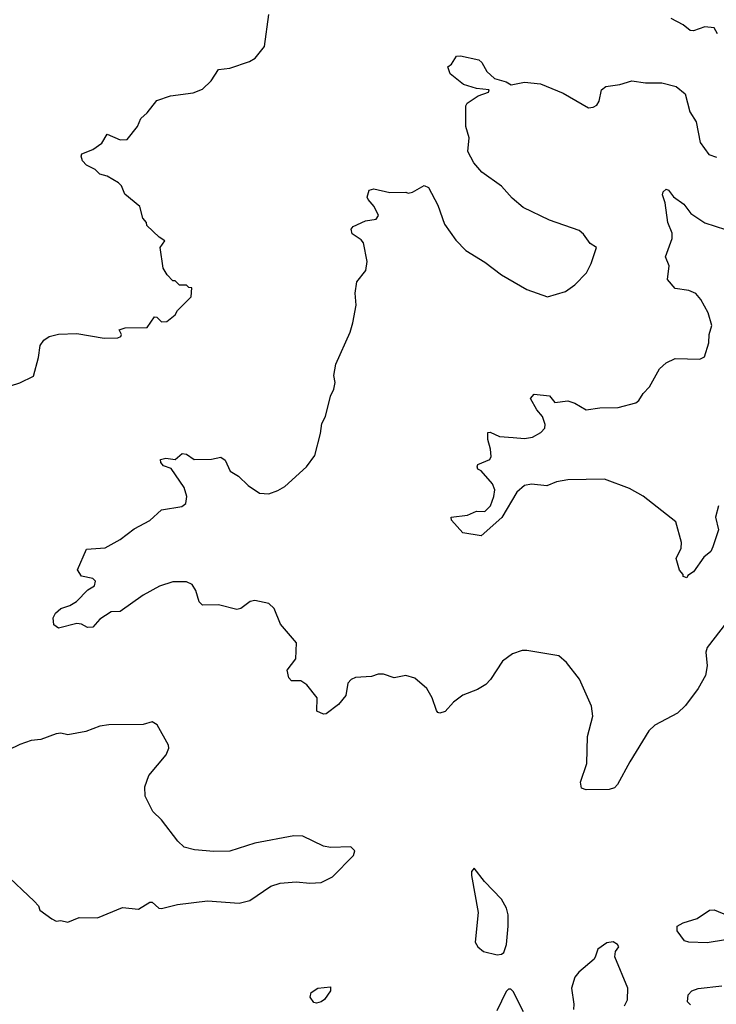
# Model space of a CAD drawing. Extents: x 2239831 to 2395310, y 665973 to 772585.
# Tile 38 of 144: x 2268405 to 2271455, y 730944 to 735252. Entities that reach past the tile are written whole.
import ezdxf

# ---------------------------------------------------------------- set-up
doc = ezdxf.new("R2010")
doc.units = 0

msp = doc.modelspace()

# ---------------------------------------------------------------- linework, layer by layer
at = {"layer": '0CON20XD'}
for points in [[(2268365, 733650), (2268405, 733662.5), (2268465, 733692.5), (2268486.8, 733773.2), (2268494.1, 733825.9), (2268510.3, 733849.7), (2268534, 733866), (2268574.4, 733875.6), (2268655, 733879.2), (2268775, 733858.8), (2268835, 733860), (2268847.5, 733865), (2268850, 733875), (2268840, 733895), (2268867, 733903), (2268962.5, 733905), (2268995, 733952.5), (2269005, 733950), (2269025, 733930), (2269048.8, 733931.2), (2269085, 733960), (2269095, 733980), (2269155, 734040), (2269158.3, 734078.3), (2269145, 734080), (2269135, 734090), (2269105, 734090), (2269085, 734110), (2269075, 734110), (2269050, 734135), (2269032.5, 734165), (2269020, 734255), (2269040, 734285), (2269015, 734300), (2268961.7, 734351.7), (2268960, 734365), (2268943.6, 734383.6), (2268931.2, 734435), (2268865, 734488.8), (2268850, 734525), (2268837.7, 734537.7), (2268788, 734568), (2268755, 734576.7), (2268735, 734596.2), (2268696.7, 734615), (2268680, 734635), (2268673.8, 734655), (2268676.7, 734665), (2268725, 734683.8), (2268765, 734711.2), (2268788.3, 734751.7), (2268845, 734725.8), (2268875, 734728), (2268920, 734785), (2268935, 734820), (2268963.3, 734845), (2269005, 734898.8), (2269065, 734918.8), (2269165, 734932.5), (2269205, 734947.5), (2269243.3, 734985), (2269275, 735033.3), (2269325, 735040), (2269410.7, 735069.3), (2269436.4, 735083.6), (2269476.7, 735135), (2269495.7, 735274.3)], [(2271460.5, 735190.5), (2271445, 735216.7), (2271405, 735220), (2271355, 735203.3), (2271340, 735205), (2271310, 735230), (2271257.7, 735257.7)], [(2271499.1, 732615), (2271414.3, 732505), (2271408.5, 732485), (2271414.6, 732425), (2271407, 732383), (2271375, 732325.7), (2271319.6, 732250.4), (2271285, 732217.1), (2271185.4, 732164.6), (2271159.8, 732140.2), (2271075.7, 732005), (2271021.9, 731905), (2271008.5, 731891.5), (2270985, 731883.9), (2270885, 731881.5), (2270865, 731890), (2270860.8, 731915), (2270887.6, 731997.6), (2270891.4, 732115), (2270914, 732205), (2270908.3, 732248.3), (2270855.8, 732365.8), (2270799.5, 732439.5), (2270765, 732468.8), (2270625, 732491.2), (2270605, 732491.2), (2270562.3, 732477.7), (2270518.8, 732445), (2270465.8, 732364.2), (2270445, 732343.3), (2270409.5, 732320.5), (2270345, 732296.7), (2270304.1, 732265.9), (2270267.5, 732225), (2270245, 732217.5), (2270235, 732220), (2270229.3, 732229.3), (2270210, 732285), (2270187.5, 732325), (2270135, 732370), (2270095, 732382.5), (2270045, 732372.5), (2269998.3, 732388.3), (2269975, 732388.8), (2269945, 732378), (2269875, 732374.2), (2269855.7, 732364.3), (2269841.7, 732348.3), (2269832, 732295), (2269801.2, 732255), (2269746.7, 732215), (2269735, 732212.5), (2269706.4, 732226.4), (2269706.7, 732285), (2269661.4, 732341.4), (2269635, 732359.2), (2269595, 732358.8), (2269582.8, 732372.8), (2269575.7, 732405), (2269613.8, 732455), (2269616, 732525), (2269547, 732607), (2269519.2, 732675), (2269495, 732698), (2269435, 732711.2), (2269414.1, 732705.9), (2269372.5, 732675), (2269355, 732671.2), (2269275, 732691.4), (2269205, 732690), (2269190, 732705), (2269176.2, 732755), (2269160.5, 732780.5), (2269135, 732792), (2269075, 732792.2), (2269017, 732773), (2268945, 732734), (2268845, 732662), (2268805, 732660.8), (2268755, 732629.2), (2268725, 732594.3), (2268702.1, 732592.1), (2268675, 732606.7), (2268655, 732610), (2268575, 732590), (2268553.6, 732603.6), (2268552, 732635), (2268562, 732655), (2268585, 732675.8), (2268625, 732688.8), (2268654.1, 732705.9), (2268702.7, 732757.3), (2268732.5, 732775), (2268736.7, 732795), (2268725, 732806.7), (2268675, 732817.5), (2268657.5, 732845), (2268696.7, 732935), (2268779.1, 732940.9), (2268845, 732977.1), (2268906.3, 733023.7), (2268975, 733060), (2269025, 733107.5), (2269115, 733122), (2269132, 733135), (2269137.1, 733165), (2269125.5, 733205.5), (2269068, 733288), (2269035, 733300), (2269023.3, 733315), (2269022, 733328), (2269045, 733333.8), (2269085, 733327.5), (2269116.4, 733353.6), (2269135, 733351.2), (2269168, 733328), (2269245, 733329.2), (2269285, 733338), (2269303.8, 733325), (2269327, 733277), (2269362.5, 733255), (2269405, 733213.3), (2269455, 733180), (2269495, 733176.7), (2269535, 733191.2), (2269565, 733210), (2269660, 733295), (2269696.7, 733345), (2269721.7, 733441.7), (2269727.5, 733485), (2269743.3, 733515), (2269765.9, 733604.1), (2269780, 733635), (2269785.8, 733665), (2269780.8, 733695), (2269789.2, 733745), (2269852.2, 733885), (2269863.1, 733925), (2269877.9, 734002.1), (2269874.2, 734055), (2269881.2, 734105), (2269920, 734155), (2269926.1, 734193.9), (2269910, 734275), (2269899.2, 734289.2), (2269860, 734315), (2269855.7, 734335), (2269865, 734347.5), (2269918.3, 734371.7), (2269965, 734378.8), (2269976.2, 734395), (2269956.2, 734435), (2269930, 734465), (2269926.7, 734475), (2269934.2, 734505.8), (2269955, 734511.2), (2270025, 734496.2), (2270095, 734497.5), (2270105, 734492.5), (2270125, 734497.5), (2270175, 734526.7), (2270195, 734517.5), (2270235, 734440), (2270265, 734357.5), (2270315, 734286.7), (2270358.3, 734241.7), (2270441.7, 734191.7), (2270515, 734136), (2270625, 734072), (2270715, 734040), (2270795, 734063.3), (2270835, 734092.5), (2270886.1, 734143.9), (2270907.5, 734185), (2270930, 734255), (2270902.3, 734272.3), (2270873.9, 734313.9), (2270855, 734330), (2270724.1, 734374.1), (2270609.5, 734429.5), (2270560.5, 734470.5), (2270513.9, 734523.9), (2270427.5, 734585), (2270392.5, 734625), (2270367.5, 734675), (2270372.5, 734735), (2270357.5, 734785), (2270357.5, 734875), (2270363.6, 734886.4), (2270411.7, 734918.3), (2270457.5, 734935), (2270460, 734945), (2270405, 734951.2), (2270348.3, 734968.3), (2270290, 735015), (2270280, 735045), (2270295, 735057.5), (2270317.5, 735092.5), (2270335, 735093.8), (2270415, 735076.2), (2270428.8, 735065), (2270450, 735025), (2270484.1, 734994.1), (2270535, 734980), (2270557, 734967), (2270615, 734978.8), (2270685, 734971.2), (2270785, 734930), (2270895, 734866.7), (2270915, 734868.8), (2270931.7, 734878.3), (2270941.2, 734895), (2270952, 734945), (2270970.9, 734959.1), (2271031.9, 734968.1), (2271085, 734984), (2271145, 734976.2), (2271215.9, 734975.9), (2271279.5, 734959.5), (2271317.7, 734927.7), (2271338.3, 734848.3), (2271366.2, 734805), (2271383.9, 734713.9), (2271422.3, 734662.3), (2271455, 734650)], [(2271325, 732810), (2271310, 732815), (2271310, 732825), (2271293, 732843), (2271278.8, 732895), (2271300.3, 732939.7), (2271303.1, 732965), (2271277.5, 733055), (2271135, 733166.7), (2271075, 733200), (2270965, 733241.2), (2270805, 733238.8), (2270755, 733230), (2270713, 733213), (2270645, 733220), (2270615, 733213.3), (2270582, 733185), (2270516.4, 733073.6), (2270425.8, 732994.2), (2270345, 733006.7), (2270295, 733062.5), (2270294.1, 733075.9), (2270365, 733083.8), (2270405, 733101.2), (2270440.7, 733099.3), (2270465.4, 733124.6), (2270480.5, 733165), (2270484.4, 733195), (2270475, 733221.2), (2270425, 733277.5), (2270410, 733285), (2270407.5, 733295), (2270410, 733305), (2270463, 733327), (2270469.3, 733340.7), (2270466.7, 733373.3), (2270453.8, 733415), (2270453.9, 733446.1), (2270465, 733446.7), (2270505, 733427.5), (2270565, 733424.2), (2270615, 733420), (2270650, 733425), (2270686.7, 733445), (2270703.8, 733465), (2270705, 733480), (2270694, 733515), (2270669.2, 733545), (2270641.2, 733595), (2270656.7, 733613.3), (2270725, 733605.8), (2270747.5, 733577.5), (2270805, 733584.2), (2270835, 733574.2), (2270885, 733544.4), (2270945, 733553.3), (2271025, 733554.5), (2271102.5, 733575), (2271116.2, 733585), (2271135, 733616.2), (2271162, 733645), (2271205.7, 733724.3), (2271235, 733751.2), (2271275, 733768.8), (2271383, 733767), (2271403, 733777), (2271422, 733838), (2271424.2, 733875), (2271435.7, 733914.3), (2271418.9, 733968.9), (2271387.4, 734027.4), (2271365, 734054.3), (2271335, 734067.5), (2271275, 734075.6), (2271241.2, 734115), (2271248.8, 734175), (2271232, 734215), (2271261.8, 734295), (2271262.1, 734317.9), (2271242.9, 734365), (2271231.1, 734451.1), (2271218.8, 734485), (2271221.7, 734498.3), (2271235, 734510), (2271245, 734506.7), (2271267.3, 734477.3), (2271312.2, 734445), (2271343.4, 734403.4), (2271405, 734362.5), (2271495, 734334.4)], [(2271464.6, 733125), (2271450.6, 733075), (2271465, 733020), (2271440, 732945), (2271431.2, 732925), (2271400.5, 732899.5), (2271355, 732836.2), (2271330, 732820), (2271325, 732810)], [(2268335, 731520), (2268467.5, 731395), (2268486.7, 731375), (2268493.3, 731355), (2268545, 731317.5), (2268565, 731307.5), (2268585, 731310), (2268615, 731303.3), (2268665, 731323.3), (2268745, 731322.5), (2268855, 731366.7), (2268925, 731360), (2268975, 731390), (2268985, 731390), (2269013.9, 731363.9), (2269025, 731362.5), (2269095, 731380), (2269227, 731397), (2269365, 731386.7), (2269411.7, 731398.3), (2269505, 731460), (2269545, 731473.3), (2269615, 731480), (2269675, 731473.3), (2269725, 731476.7), (2269775, 731501.2), (2269866.7, 731595), (2269872.5, 731615), (2269855, 731632.5), (2269765, 731630), (2269735, 731636.2), (2269645, 731680), (2269605, 731681.2), (2269435, 731648.6), (2269325, 731614.2), (2269255, 731612), (2269169.5, 731619.5), (2269125, 731631.2), (2269097.3, 731657.3), (2269025, 731751.2), (2268987.7, 731787.7), (2268954.2, 731855), (2268952.5, 731895), (2268970, 731945), (2269046.7, 732035), (2269057.5, 732065), (2269057, 732077), (2269006.1, 732166.1), (2268985, 732180), (2268945, 732167.5), (2268795, 732166.7), (2268755, 732160), (2268695, 732136.7), (2268615, 732123.3), (2268585, 732130), (2268565, 732127.5), (2268497, 732103), (2268455, 732097.5), (2268405, 732081.2), (2268355, 732056.2)], [(2270495, 731160), (2270515, 731162.5), (2270525, 731170), (2270536, 731205), (2270543.8, 731285), (2270543.8, 731335), (2270536.2, 731365), (2270513.9, 731403.9), (2270440.5, 731480.5), (2270395, 731540), (2270382.5, 731525), (2270383, 731507), (2270412, 731345), (2270398.8, 731215), (2270410, 731195), (2270435, 731174), (2270495, 731160)], [(2271495.4, 731225.4), (2271415, 731213.2), (2271335, 731215.6), (2271315, 731221.4), (2271284, 731265), (2271283.3, 731285), (2271310, 731300), (2271370.8, 731319.2), (2271425, 731355.8), (2271445, 731357.5), (2271505, 731332.7)], [(2271053, 730937), (2271066.4, 730963.6), (2271067.5, 731015), (2271010.7, 731150.7), (2271013.3, 731175), (2271027.5, 731195), (2271022.5, 731205), (2271003, 731217), (2270975, 731212.5), (2270936.7, 731185), (2270926.2, 731153.8), (2270919.5, 731140.5), (2270853.3, 731085), (2270835, 731062.5), (2270820.8, 731015), (2270831.2, 730945), (2270828.8, 730921.2)], [(2269705, 730948.8), (2269692, 730952), (2269676.2, 730975), (2269681.2, 730995), (2269710, 731015), (2269765, 731020), (2269765, 731002.5), (2269740, 730965), (2269725, 730954), (2269705, 730948.8)], [(2270611.2, 730911.2), (2270565, 731000), (2270555, 731010), (2270545, 731010), (2270535, 731000), (2270494, 730915)], [(2271341.3, 730941.3), (2271329.2, 730955), (2271331.9, 730985), (2271347.2, 731002.8), (2271375, 731013.5), (2271478.8, 731025)]]:
    msp.add_lwpolyline(points, dxfattribs=at)

doc.saveas('drawing.dxf')
